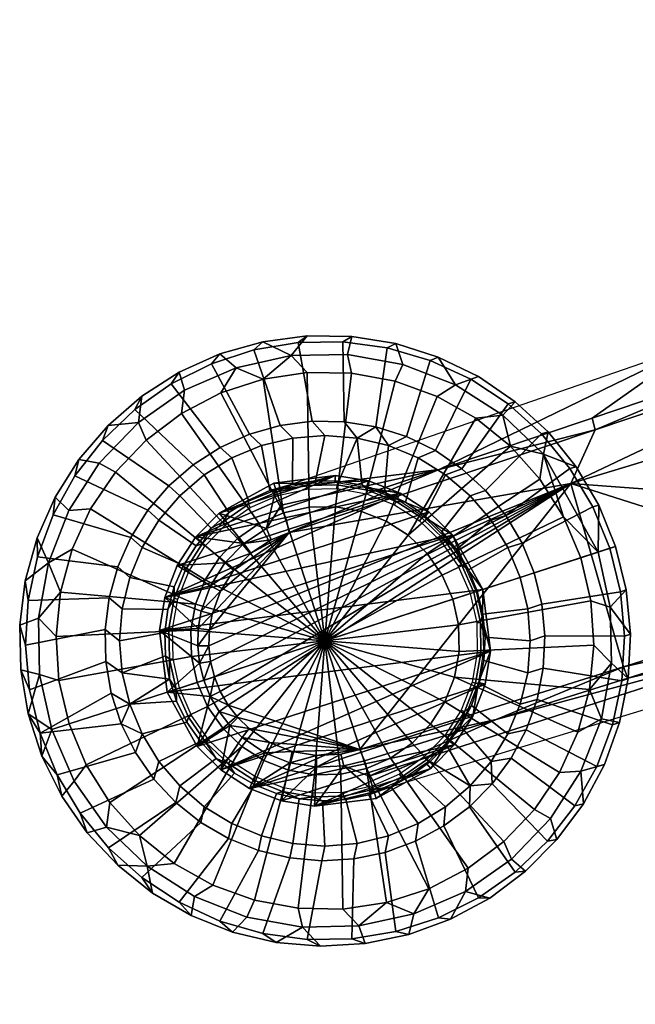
# Model space of a CAD drawing. Header units: millimetres. Extents: x -339 to 339, y -355 to 292.
# Tile 6 of 256: x -339 to -288, y -132 to -51. Entities that reach past the tile are written whole.
import ezdxf

# ---------------------------------------------------------------- set-up
doc = ezdxf.new("R2010")
doc.units = ezdxf.units.MM
doc.header["$MEASUREMENT"] = 0
doc.layers.add('nozky', color=250, linetype='Continuous')
doc.layers.add('podnoz', color=7, linetype='Continuous')

msp = doc.modelspace()

# ---------------------------------------------------------------- meshes
at = {"layer": 'nozky'}
mesh = msp.add_polyface(dxfattribs=at)
corners = [(-162.067, -149.342, 278), (-162.067, -149.342, 280), (-48.375, -30.486, 280), (-48.375, -30.486, 278), (-162.067, -149.342, 276), (-48.375, -30.486, 276), (-162.067, -149.342, 280), (-149.342, -162.067, 280), (-30.486, -48.376, 280), (-43.492, -46.321, 250.351), (-136.472, -139.3, 263.5), (-139.3, -136.472, 263.5), (-46.321, -43.492, 250.351), (-291.5, -94.71, 1), (-292.926, -95.174), (-294.331, -91.823), (-295.98, -86.711, 1), (-296.267, -88.749), (-299.301, -83.518, 1), (-298.684, -86.036), (-301.514, -83.756), (-293.307, -87.725, 2), (-291.451, -90.867, 2), (-298.283, -82.411, 2), (-295.6, -84.885, 2), (-290.073, -94.247, 2), (-291.852, -102.337), (-292.093, -98.711), (-290.512, -99.211, 1), (-290.422, -103.816, 1), (-288.855, -101.425, 2), (-289.042, -105.07, 2), (-289.202, -97.792, 2), (-294.331, -91.823), (-292.926, -95.174), (-303.388, -98.573), (-304.252, -96.599), (-305.485, -94.829), (-296.267, -88.749), (-302.884, -102.836), (-302.926, -100.679), (-292.093, -98.711), (-291.852, -102.337), (-55.343, -4.243, 567.232), (-170, -4.243, 567.232), (-170, -2.209, 565.896), (-55.343, -2.209, 565.896), (-55.343, -6, 571.475), (-170, -6, 571.475), (-170, -5.579, 569.266), (-55.343, -5.579, 569.266), (-55.343, -4.243, 575.717), (-170, -4.243, 575.717), (-170, -5.579, 573.683), (-55.343, -5.579, 573.683), (-55.343, -2.209, 577.053), (-170, -2.209, 577.053), (-170, -4.243, 567.232), (-170, -5.579, 569.266), (-170, -6, 571.475), (-170, 0, 565.475), (-170, -2.209, 577.053), (-170, -5.579, 573.683), (-170, -4.243, 575.717), (-170, 0, 577.475)]
mesh.append_faces([[corners[k] for k in face] for face in [(0, 1, 2, 3), (4, 0, 3, 5), (6, 7, 8, 8), (9, 10, 11, 12), (13, 14, 15, 15), (16, 15, 17, 17), (18, 19, 20, 20), (16, 17, 19, 19), (13, 16, 21, 22), (16, 13, 15, 15), (18, 16, 19, 19), (16, 18, 23, 24), (22, 25, 13, 13), (16, 24, 21, 21), (26, 27, 28, 29), (27, 14, 13, 28), (29, 28, 30, 31), (28, 13, 25, 32), (32, 30, 28, 28), (33, 34, 35, 36), (36, 37, 38, 33), (39, 40, 41, 42), (40, 35, 34, 41), (43, 44, 45, 46), (47, 48, 49, 50), (50, 49, 44, 43), (51, 52, 53, 54), (55, 56, 52, 51), (54, 53, 48, 47), (57, 58, 59, 59), (59, 60, 57, 57), (61, 62, 63, 63), (61, 64, 59, 59), (62, 61, 59, 59)]])
mesh = msp.add_polyface(dxfattribs=at)
corners = [(-304.68, -81.974), (-308.097, -80.738), (-307.471, -79.355, 1), (-303.181, -81.034, 1), (-301.514, -83.756), (-299.301, -83.518, 1), (-312.006, -78.545, 1), (-311.66, -77.069, 2), (-308.058, -77.652, 2), (-311.67, -80.08), (-315.303, -80.021), (-316.612, -78.636, 1), (-304.579, -78.755, 2), (-301.297, -80.353, 2), (-298.283, -82.411, 2), (-318.896, -80.559), (-315.31, -77.015, 2), (-318.928, -77.494, 2), (-304.252, -96.599), (-303.388, -98.573), (-313.849, -101.973), (-305.485, -94.829), (-307.04, -93.335), (-308.855, -92.172), (-310.864, -91.386), (-312.986, -91.007), (-315.143, -91.049), (-317.249, -91.511), (-319.224, -92.375), (-320.994, -93.609), (-322.488, -95.163), (-323.65, -96.979), (-303.263, -104.959), (-304.048, -106.966), (-302.884, -102.836), (-302.926, -100.679), (-304.68, -81.974), (-301.514, -83.756), (-298.684, -86.036), (-296.267, -88.749), (-308.097, -80.738), (-311.67, -80.08), (-315.303, -80.021), (-318.896, -80.559)]
mesh.append_faces([[corners[k] for k in face] for face in [(0, 1, 2, 3), (4, 0, 3, 5), (2, 6, 7, 8), (6, 2, 1, 9), (9, 10, 11, 6), (3, 2, 8, 12), (5, 3, 13, 14), (11, 10, 15, 15), (6, 11, 16, 7), (3, 12, 13, 13), (17, 16, 11, 11), (18, 19, 20, 20), (21, 18, 20, 20), (22, 21, 20, 20), (23, 22, 20, 20), (24, 23, 20, 20), (25, 24, 20, 20), (26, 25, 20, 20), (27, 26, 20, 20), (28, 27, 20, 20), (29, 28, 20, 20), (30, 29, 20, 20), (31, 30, 20, 20), (32, 33, 20, 20), (34, 32, 20, 20), (35, 34, 20, 20), (19, 35, 20, 20), (22, 23, 36, 37), (21, 22, 38, 39), (23, 24, 40, 36), (24, 25, 41, 40), (25, 26, 42, 41), (26, 27, 43, 42), (22, 37, 38, 38)]])
mesh = msp.add_polyface(dxfattribs=at)
corners = [(-321.111, -79.622, 1), (-318.896, -80.559), (-322.352, -81.682), (-325.576, -83.358), (-325.332, -81.469, 1), (-328.48, -85.543), (-330.985, -88.175), (-332.305, -87.424, 1), (-329.111, -84.103, 1), (-316.612, -78.636, 1), (-333.022, -91.183), (-334.788, -91.304, 1), (-334.537, -94.486), (-336.467, -95.594, 1), (-322.438, -78.494, 2), (-318.928, -77.494, 2), (-335.486, -97.993), (-335.846, -101.609), (-335.606, -105.235), (-337.187, -104.734, 1), (-337.277, -100.129, 1), (-325.765, -79.995, 2), (-328.838, -81.965, 2), (-331.591, -84.359, 2), (-333.967, -87.131, 2), (-335.914, -90.218, 2), (-338.817, -100.694, 2), (-338.365, -97.073, 2), (-337.39, -93.555, 2), (-338.737, -104.343, 2), (-324.437, -98.987), (-323.65, -96.979), (-313.849, -101.973), (-324.816, -101.11), (-324.773, -103.266), (-324.311, -105.372), (-319.224, -92.375), (-320.994, -93.609), (-328.48, -85.543), (-325.576, -83.358), (-317.249, -91.511), (-322.352, -81.682), (-322.488, -95.163), (-333.022, -91.183), (-330.985, -88.175), (-335.846, -101.609), (-335.486, -97.993), (-335.606, -105.235), (-334.537, -94.486), (-318.896, -80.559)]
mesh.append_faces([[corners[k] for k in face] for face in [(0, 1, 2, 2), (2, 3, 4, 0), (5, 6, 7, 8), (3, 5, 8, 4), (9, 1, 0, 0), (6, 10, 11, 7), (10, 12, 13, 11), (9, 0, 14, 15), (16, 13, 12, 12), (17, 18, 19, 20), (17, 20, 16, 16), (0, 4, 21, 14), (22, 21, 4, 8), (8, 23, 22, 22), (8, 7, 24, 23), (7, 11, 25, 24), (13, 20, 26, 27), (20, 13, 16, 16), (11, 13, 28, 25), (20, 19, 29, 26), (27, 28, 13, 13), (30, 31, 32, 32), (33, 30, 32, 32), (34, 33, 32, 32), (35, 34, 32, 32), (36, 37, 38, 39), (40, 36, 39, 41), (42, 31, 43, 44), (30, 33, 45, 46), (33, 34, 47, 45), (31, 30, 48, 43), (37, 42, 44, 38), (46, 48, 30, 30), (41, 49, 40, 40)]])
mesh = msp.add_polyface(dxfattribs=at)
corners = [(-336.199, -109.235, 1), (-337.187, -104.734, 1), (-335.606, -105.235), (-334.772, -108.771), (-338.126, -107.942, 2), (-338.737, -104.343, 2), (-333.369, -112.122), (-331.432, -115.196), (-331.719, -117.234, 1), (-334.353, -113.456, 1), (-329.015, -117.911), (-326.185, -120.189), (-323.019, -121.971), (-324.518, -122.911, 1), (-328.398, -120.428, 1), (-319.602, -123.208), (-316.028, -123.865), (-315.693, -125.4, 1), (-320.229, -124.591, 1), (-335.377, -114.683, 2), (-336.999, -111.413, 2), (-333.297, -117.682, 2), (-324.791, -124.452, 2), (-327.947, -122.619, 2), (-317.851, -126.65, 2), (-321.401, -125.805, 2), (-330.803, -120.346, 2), (-314.215, -126.97, 2), (-323.447, -107.348), (-324.311, -105.372), (-313.849, -101.973), (-322.214, -109.117), (-320.66, -110.611), (-318.843, -111.773), (-316.835, -112.56), (-314.712, -112.939), (-324.773, -103.266), (-334.772, -108.771), (-335.606, -105.235), (-331.432, -115.196), (-333.369, -112.122), (-329.015, -117.911), (-319.602, -123.208), (-323.019, -121.971), (-316.028, -123.865), (-326.185, -120.189)]
mesh.append_faces([[corners[k] for k in face] for face in [(0, 1, 2, 3), (1, 4, 5, 5), (0, 4, 1, 1), (6, 7, 8, 9), (8, 7, 10, 10), (11, 12, 13, 14), (15, 16, 17, 18), (12, 15, 18, 13), (14, 10, 11, 11), (0, 9, 19, 20), (9, 0, 3, 6), (9, 8, 21, 19), (14, 13, 22, 23), (18, 17, 24, 25), (13, 18, 25, 22), (14, 8, 10, 10), (8, 14, 26, 21), (26, 14, 23, 23), (27, 24, 17, 17), (4, 0, 20, 20), (28, 29, 30, 30), (31, 28, 30, 30), (32, 31, 30, 30), (33, 32, 30, 30), (34, 33, 30, 30), (35, 34, 30, 30), (36, 29, 37, 38), (39, 40, 28, 31), (31, 32, 41, 39), (40, 37, 29, 28), (33, 34, 42, 43), (34, 35, 44, 42), (32, 33, 43, 45), (45, 41, 32, 32)]])
mesh = msp.add_polyface(dxfattribs=at)
corners = [(-316.028, -123.865), (-312.396, -123.925), (-311.087, -125.31, 1), (-315.693, -125.4, 1), (-308.802, -123.386), (-306.587, -124.323, 1), (-305.346, -122.263), (-298.587, -119.842, 1), (-302.366, -122.476, 1), (-302.123, -120.587), (-299.219, -118.402), (-296.714, -115.77), (-295.395, -116.521, 1), (-294.677, -112.762), (-292.911, -112.641, 1), (-303.57, -124.762, 2), (-306.997, -126.016, 2), (-293.163, -109.459), (-291.232, -108.352, 1), (-310.571, -126.757, 2), (-292.212, -105.952), (-314.215, -126.97, 2), (-297.44, -120.833, 2), (-300.361, -123.022, 2), (-294.869, -118.244, 2), (-292.702, -115.307, 2), (-290.986, -112.085, 2), (-312.557, -112.896), (-314.712, -112.939), (-313.849, -101.973), (-310.45, -112.434), (-308.475, -111.57), (-306.706, -110.337), (-305.211, -108.783), (-304.048, -106.966), (-312.396, -123.925), (-316.028, -123.865), (-308.802, -123.386), (-299.219, -118.402), (-302.123, -120.587), (-305.346, -122.263), (-294.677, -112.762), (-296.714, -115.77), (-303.263, -104.959), (-302.884, -102.836), (-291.852, -102.337), (-292.212, -105.952), (-293.163, -109.459)]
mesh.append_faces([[corners[k] for k in face] for face in [(0, 1, 2, 3), (2, 1, 4, 4), (5, 4, 6, 6), (7, 8, 9, 10), (10, 11, 12, 7), (6, 9, 8, 5), (2, 4, 5, 5), (11, 13, 14, 12), (5, 8, 15, 16), (13, 17, 18, 14), (2, 5, 16, 19), (20, 18, 17, 17), (3, 2, 19, 21), (8, 7, 22, 23), (23, 15, 8, 8), (24, 22, 7, 12), (12, 14, 25, 24), (26, 25, 14, 14), (27, 28, 29, 29), (30, 27, 29, 29), (31, 30, 29, 29), (32, 31, 29, 29), (33, 32, 29, 29), (34, 33, 29, 29), (28, 27, 35, 36), (27, 30, 37, 35), (31, 32, 38, 39), (30, 31, 39, 40), (33, 34, 41, 42), (43, 44, 45, 46), (34, 43, 47, 41), (32, 33, 42, 38), (30, 40, 37, 37), (43, 46, 47, 47)]])
mesh = msp.add_polyface(dxfattribs=at)
corners = [(-161.928, -161.927, 280), (-163.806, -159.178, 280), (-163.806, -159.178, 276), (-162.968, -160.68, 276), (-164.563, -155.663, 280), (-163.884, -152.133, 280), (-164.398, -153.846, 276), (-164.563, -155.663, 276), (-164.357, -157.477, 276), (-162.067, -149.342, 278), (-163.08, -150.613, 276), (-163.884, -152.133, 276), (-161.928, -161.927, 280), (-164.563, -155.663, 280), (-163.806, -159.178, 280), (-161.928, -161.927, 266.9), (-163.23, -160.278, 266.875), (-163.723, -159.362, 266.846), (-158.398, -164.105, 266.804), (-164.105, -158.399, 266.804), (-164.375, -157.398, 266.753), (-159.362, -163.723, 266.846), (-162.631, -161.136, 266.894), (-163.23, -160.278, 266.875), (-164.105, -158.399, 266.804), (-162.631, -161.136, 266.894), (-163.723, -159.362, 266.846), (-164.471, -154.276, 266.539), (-164.258, -153.24, 266.451), (-163.491, -151.303, 266.259), (-164.527, -156.371, 266.691), (-164.375, -157.398, 266.753), (-164.561, -155.327, 266.619), (-163.93, -152.246, 266.357), (-162.949, -150.42, 266.159), (-162.309, -149.606, 266.056), (-291.852, -102.337), (-290.422, -103.816, 1), (-292.212, -105.952), (-292.911, -112.641, 1), (-291.232, -108.352, 1), (-289.757, -108.649, 2), (-290.986, -112.085, 2), (-289.042, -105.07, 2)]
mesh.append_faces([[corners[k] for k in face] for face in [(0, 1, 2, 3), (4, 5, 6, 7), (1, 4, 8, 2), (5, 9, 10, 10), (4, 7, 8, 8), (5, 11, 6, 6), (10, 11, 5, 5), (12, 13, 14, 14), (15, 16, 17, 17), (18, 19, 20, 20), (19, 21, 17, 17), (15, 22, 16, 16), (23, 3, 2, 2), (2, 8, 24, 24), (3, 23, 25, 25), (23, 2, 26, 26), (27, 7, 6, 6), (11, 28, 6, 6), (29, 11, 10, 10), (30, 8, 7, 7), (2, 24, 26, 26), (8, 31, 24, 24), (7, 32, 30, 30), (6, 28, 27, 27), (27, 32, 7, 7), (30, 31, 8, 8), (11, 29, 33, 33), (10, 34, 29, 29), (35, 34, 10, 10), (33, 28, 11, 11), (36, 37, 38, 38), (39, 40, 41, 42), (38, 37, 40, 40), (40, 37, 43, 41)]])
at = {"layer": 'podnoz'}
mesh = msp.add_polyface(dxfattribs=at)
corners = [(-235.156, -88.167, 58.46), (-240.743, -91.239, 47.016), (-224.361, -84.808, 59.024), (-307.689, -89.888, 25.046), (-310.297, -88.883, 25.046), (-310.445, -89.429, 30), (-307.947, -90.393, 30), (-241.967, -66.858, 58.465), (-229.458, -62.619, 59.117), (-249.029, -65.853, 30), (-254.475, -71.089, 57.76), (-279.488, -79.531, 56.179), (-266.982, -75.314, 56.999), (-283.447, -77.733, 30), (-304.495, -87.941, 54.349), (-291.992, -83.74, 55.297), (-214.61, -53.974, 30), (-317.865, -89.612, 30), (-226.488, -68.704, 60.058), (-241.692, -67.811, 59.351), (-266.716, -76.27, 57.884), (-316.766, -93.1, 54.217), (-293.732, -89.103, 55.96), (-291.734, -84.699, 56.181), (-256.732, -91.86, 58.163), (-224.696, -83.875, 59.912), (-222.844, -79.735, 60.058), (-246.288, -90.599, 58.744), (-316.766, -93.1, 54.217), (-291.734, -84.699, 56.181), (-304.495, -87.941, 54.349), (-246.288, -90.599, 58.744), (-235.156, -88.167, 58.46), (-224.696, -83.875, 59.912), (-224.361, -84.808, 59.024), (-241.967, -66.858, 58.465), (-254.475, -71.089, 57.76), (-241.692, -67.811, 59.351), (-229.458, -62.619, 59.117), (-291.992, -83.74, 55.297), (-279.488, -79.531, 56.179), (-266.716, -76.27, 57.884), (-266.982, -75.314, 56.999), (-225.669, -41.759, 289.5), (-225.013, -41.638, 292.997), (-227.875, -20.906, 292.997), (-228.54, -20.967, 289.5), (-303.978, -88.386, 6.979), (-306.225, -87.009, 6.979), (-307.271, -90.641, 24.511), (-305.691, -91.72, 24.511), (-308.66, -86.001, 6.979), (-308.991, -89.804, 24.511), (-300.71, -89.67, 6), (-302.642, -87.888, 6), (-303.978, -88.386, 6.979), (-301.975, -90.098, 6.979), (-304.812, -86.406, 6), (-307.174, -85.256, 6), (-308.66, -86.001, 6.979), (-306.225, -87.009, 6.979), (-309.679, -84.462, 6), (-293.815, -87.871, 6), (-296.141, -85.042, 6), (-300.71, -89.67, 6), (-299.059, -91.714, 6), (-298.862, -82.592, 6), (-302.642, -87.888, 6), (-301.918, -80.574, 6), (-305.241, -79.035, 6), (-307.174, -85.256, 6), (-304.812, -86.406, 6), (-308.755, -78.008, 6), (-309.679, -84.462, 6), (-293.307, -87.725, 5.5), (-295.6, -84.885, 5.5), (-296.141, -85.042, 6), (-293.815, -87.871, 6), (-298.283, -82.411, 5.5), (-298.862, -82.592, 6), (-291.451, -90.867, 5.5), (-291.937, -91.013, 6), (-301.297, -80.353, 5.5), (-304.579, -78.755, 5.5), (-305.241, -79.035, 6), (-301.918, -80.574, 6), (-308.058, -77.652, 5.5), (-308.755, -78.008, 6), (-293.307, -87.725, 2), (-295.6, -84.885, 2), (-295.6, -84.885, 5.5), (-293.307, -87.725, 5.5), (-298.283, -82.411, 2), (-298.283, -82.411, 5.5), (-291.451, -90.867, 2), (-291.451, -90.867, 5.5), (-301.297, -80.353, 2), (-304.579, -78.755, 2), (-304.579, -78.755, 5.5), (-301.297, -80.353, 5.5), (-308.058, -77.652, 2), (-308.058, -77.652, 5.5), (-311.66, -77.069, 2), (-311.66, -77.069, 5.5), (-308.037, -90.566, 24.755), (-307.271, -90.641, 24.511), (-308.991, -89.804, 24.511), (-310.375, -89.651, 24.755)]
mesh.append_faces([[corners[k] for k in face] for face in [(0, 1, 2, 2), (3, 4, 5, 5), (5, 6, 3, 3), (7, 8, 9, 9), (7, 9, 10, 10), (11, 12, 13, 13), (10, 9, 12, 12), (14, 15, 13, 13), (11, 13, 15, 15), (8, 16, 9, 9), (12, 9, 13, 13), (13, 17, 14, 14), (18, 19, 20, 20), (21, 22, 23, 23), (23, 22, 20, 20), (22, 24, 18, 18), (25, 26, 27, 27), (24, 26, 18, 18), (22, 18, 20, 20), (24, 27, 26, 26), (28, 29, 30, 30), (31, 32, 33, 33), (34, 33, 32, 32), (35, 36, 37, 37), (37, 38, 35, 35), (39, 29, 40, 40), (41, 36, 42, 42), (40, 41, 42, 42), (30, 29, 39, 39), (29, 41, 40, 40), (36, 41, 37, 37), (43, 44, 45, 46), (47, 48, 49, 50), (48, 51, 52, 49), (53, 54, 55, 56), (57, 58, 59, 60), (59, 58, 61, 61), (54, 57, 60, 55), (62, 63, 64, 65), (63, 66, 67, 64), (68, 69, 70, 71), (69, 72, 73, 70), (66, 68, 71, 67), (74, 75, 76, 77), (75, 78, 79, 76), (80, 74, 77, 81), (82, 83, 84, 85), (83, 86, 87, 84), (78, 82, 85, 79), (88, 89, 90, 91), (89, 92, 93, 90), (94, 88, 91, 95), (96, 97, 98, 99), (97, 100, 101, 98), (100, 102, 103, 101), (92, 96, 99, 93), (104, 105, 106, 106), (107, 104, 106, 106)]])
mesh = msp.add_polyface(dxfattribs=at)
corners = [(-313.033, -89.001, 30), (-310.297, -88.883, 25.046), (-312.997, -88.436, 25.046), (-318.041, -89.074, 25.046), (-315.549, -89.087, 30), (-310.445, -89.429, 30), (-317.865, -89.612, 30), (-304.495, -87.941, 54.349), (-317.431, -90.872, 41.667), (-318.041, -89.074, 25.046), (-312.997, -88.436, 25.046), (-322.496, -91.523, 25.046), (-308.66, -86.001, 6.979), (-311.222, -85.386, 6.979), (-310.814, -89.226, 24.511), (-308.991, -89.804, 24.511), (-313.85, -85.179, 6.979), (-314.615, -88.892, 24.511), (-312.702, -88.92, 24.511), (-316.477, -85.385, 6.979), (-316.511, -89.143, 24.511), (-319.039, -86.001, 6.979), (-321.474, -87.009, 6.979), (-320.095, -90.454, 24.511), (-318.351, -89.667, 24.511), (-323.721, -88.386, 6.979), (-321.705, -91.486, 24.511), (-311.222, -85.386, 6.979), (-309.679, -84.462, 6), (-312.273, -84.042, 6), (-314.901, -84.004, 6), (-313.85, -85.179, 6.979), (-317.506, -84.349, 6), (-320.033, -85.068, 6), (-319.039, -86.001, 6.979), (-316.477, -85.385, 6.979), (-322.429, -86.149, 6), (-324.641, -87.566, 6), (-323.721, -88.386, 6.979), (-321.474, -87.009, 6.979), (-326.624, -89.291, 6), (-325.725, -90.097, 6.979), (-308.66, -86.001, 6.979), (-308.755, -78.008, 6), (-312.384, -77.516, 6), (-312.273, -84.042, 6), (-309.679, -84.462, 6), (-316.046, -77.572, 6), (-314.901, -84.004, 6), (-319.658, -78.171, 6), (-323.141, -79.303, 6), (-320.033, -85.068, 6), (-317.506, -84.349, 6), (-326.416, -80.941, 6), (-329.41, -83.049, 6), (-324.641, -87.566, 6), (-322.429, -86.149, 6), (-332.057, -85.579, 6), (-326.624, -89.291, 6), (-334.296, -88.475, 6), (-328.334, -91.287, 6), (-308.058, -77.652, 5.5), (-311.66, -77.069, 5.5), (-312.384, -77.516, 6), (-308.755, -78.008, 6), (-315.31, -77.015, 5.5), (-316.046, -77.572, 6), (-318.928, -77.494, 5.5), (-322.438, -78.494, 5.5), (-323.141, -79.303, 6), (-319.658, -78.171, 6), (-325.765, -79.995, 5.5), (-328.838, -81.965, 5.5), (-329.41, -83.049, 6), (-326.416, -80.941, 6), (-331.591, -84.359, 5.5), (-332.057, -85.579, 6), (-333.967, -87.131, 5.5), (-335.914, -90.218, 5.5), (-336.08, -91.674, 6), (-334.296, -88.475, 6), (-311.66, -77.069, 2), (-315.31, -77.015, 2), (-315.31, -77.015, 5.5), (-311.66, -77.069, 5.5), (-318.928, -77.494, 2), (-318.928, -77.494, 5.5), (-322.438, -78.494, 2), (-325.765, -79.995, 2), (-325.765, -79.995, 5.5), (-322.438, -78.494, 5.5), (-331.591, -84.359, 2), (-331.591, -84.359, 5.5), (-328.838, -81.965, 5.5), (-328.838, -81.965, 2), (-333.967, -87.131, 2), (-333.967, -87.131, 5.5), (-335.914, -90.218, 2), (-335.914, -90.218, 5.5), (-312.869, -89.512, 25), (-310.457, -89.942, 25), (-310.375, -89.651, 24.755), (-312.845, -89.211, 24.755), (-315.318, -89.559, 25), (-315.354, -89.26, 24.755), (-317.712, -90.084, 25), (-317.805, -89.798, 24.755), (-308.991, -89.804, 24.511), (-310.814, -89.226, 24.511), (-312.702, -88.92, 24.511), (-314.615, -88.892, 24.511), (-316.511, -89.143, 24.511), (-318.351, -89.667, 24.511), (-320.095, -90.454, 24.511), (-320.104, -90.803, 24.755)]
mesh.append_faces([[corners[k] for k in face] for face in [(0, 1, 2, 2), (2, 3, 4, 4), (4, 0, 2, 2), (0, 5, 1, 1), (6, 4, 3, 3), (7, 6, 8, 8), (9, 10, 11, 11), (12, 13, 14, 15), (13, 16, 17, 18), (16, 19, 20, 17), (21, 22, 23, 24), (22, 25, 26, 23), (19, 21, 24, 20), (18, 14, 13, 13), (27, 28, 29, 29), (29, 30, 31, 27), (32, 33, 34, 35), (36, 37, 38, 39), (37, 40, 41, 38), (33, 36, 39, 34), (30, 32, 35, 31), (42, 28, 27, 27), (43, 44, 45, 46), (44, 47, 48, 45), (49, 50, 51, 52), (53, 54, 55, 56), (54, 57, 58, 55), (50, 53, 56, 51), (57, 59, 60, 58), (47, 49, 52, 48), (61, 62, 63, 64), (62, 65, 66, 63), (67, 68, 69, 70), (71, 72, 73, 74), (72, 75, 76, 73), (68, 71, 74, 69), (77, 78, 79, 80), (75, 77, 80, 76), (65, 67, 70, 66), (81, 82, 83, 84), (82, 85, 86, 83), (87, 88, 89, 90), (91, 92, 93, 94), (91, 95, 96, 92), (88, 94, 93, 89), (95, 97, 98, 96), (87, 90, 86, 85), (99, 100, 101, 102), (103, 99, 102, 104), (105, 103, 104, 106), (101, 107, 108, 108), (108, 109, 102, 101), (104, 110, 111, 111), (112, 113, 114, 106), (106, 111, 112, 112), (109, 110, 104, 102), (106, 104, 111, 111)]])
mesh = msp.add_polyface(dxfattribs=at)
corners = [(-240.176, -93.099, 30), (-240.743, -91.239, 47.016), (-275.57, -101.859, 47.016), (-275.004, -103.719, 30), (-278.297, -101.641, 55.797), (-267.518, -98.267, 56.527), (-289.072, -105.019, 55.023), (-299.843, -108.402, 54.202), (-256.734, -94.896, 57.213), (-245.947, -91.53, 57.857), (-235.156, -88.167, 58.46), (-310.221, -113.064, 41.666), (-309.832, -114.339, 30), (-267.866, -97.338, 57.413), (-246.288, -90.599, 58.744), (-256.732, -91.86, 58.163), (-293.732, -89.103, 55.96), (-289.429, -104.093, 55.909), (-278.297, -101.641, 55.797), (-289.429, -104.093, 55.909), (-289.072, -105.019, 55.023), (-299.843, -108.402, 54.202), (-267.518, -98.267, 56.527), (-267.866, -97.338, 57.413), (-235.156, -88.167, 58.46), (-246.288, -90.599, 58.744), (-245.947, -91.53, 57.857), (-256.734, -94.896, 57.213), (-192.236, -99.59, 280.667), (-195.342, -101.199, 280), (-204.554, -80.98, 280), (-201.302, -79.693, 280.667), (-195.342, -101.199, 299), (-192.236, -99.59, 298.333), (-201.302, -79.693, 298.333), (-204.554, -80.98, 299), (-198.446, -102.807, 298.333), (-207.805, -82.267, 298.333), (-201.306, -104.289, 296.218), (-210.8, -83.453, 296.218), (-203.185, -105.262, 292.997), (-212.767, -84.232, 292.997), (-203.777, -105.569, 289.5), (-213.387, -84.477, 289.5), (-203.185, -105.262, 286.003), (-212.767, -84.232, 286.003), (-201.306, -104.289, 282.782), (-210.8, -83.453, 282.782), (-198.446, -102.807, 280.667), (-207.805, -82.267, 280.667), (-181.212, -118.473, 280.667), (-184.139, -120.386, 280), (-184.139, -120.386, 299), (-181.212, -118.473, 298.333), (-187.066, -122.3, 298.333), (-189.762, -124.062, 296.218), (-191.532, -125.22, 292.997), (-192.09, -125.585, 289.5), (-191.532, -125.22, 286.003), (-189.762, -124.062, 282.782), (-187.066, -122.3, 280.667), (-290.333, -108.843, 6), (-289.571, -105.261, 6), (-295.988, -104.202, 6), (-296.503, -106.78, 6), (-289.352, -101.606, 6), (-289.68, -97.959, 6), (-296.103, -98.962, 6), (-295.854, -101.578, 6), (-290.548, -94.401, 6), (-296.73, -96.411, 6), (-290.073, -94.247, 5.5), (-291.451, -90.867, 5.5), (-291.937, -91.013, 6), (-290.548, -94.401, 6), (-290.986, -112.085, 5.5), (-289.757, -108.649, 5.5), (-290.333, -108.843, 6), (-291.619, -112.271, 6), (-289.042, -105.07, 5.5), (-289.571, -105.261, 6), (-288.855, -101.425, 5.5), (-289.202, -97.792, 5.5), (-289.68, -97.959, 6), (-289.352, -101.606, 6), (-292.702, -115.307, 5.5), (-293.402, -115.47, 6), (-290.073, -94.247, 2), (-291.451, -90.867, 2), (-291.451, -90.867, 5.5), (-290.073, -94.247, 5.5), (-289.757, -108.649, 2), (-289.757, -108.649, 5.5), (-290.986, -112.085, 5.5), (-290.986, -112.085, 2), (-289.042, -105.07, 2), (-289.042, -105.07, 5.5), (-289.202, -97.792, 2), (-289.202, -97.792, 5.5), (-288.855, -101.425, 5.5), (-288.855, -101.425, 2), (-292.702, -115.307, 5.5), (-292.702, -115.307, 2)]
mesh.append_faces([[corners[k] for k in face] for face in [(0, 1, 2, 3), (4, 2, 5, 5), (6, 2, 4, 4), (6, 7, 2, 2), (8, 5, 2, 2), (8, 1, 9, 9), (10, 9, 1, 1), (2, 1, 8, 8), (11, 12, 3, 2), (13, 14, 15, 15), (13, 16, 17, 17), (15, 16, 13, 13), (18, 19, 20, 20), (21, 20, 19, 19), (22, 23, 18, 18), (24, 25, 26, 26), (25, 23, 27, 27), (27, 26, 25, 25), (22, 27, 23, 23), (18, 23, 19, 19), (28, 29, 30, 31), (32, 33, 34, 35), (36, 32, 35, 37), (38, 36, 37, 39), (40, 38, 39, 41), (42, 40, 41, 43), (44, 42, 43, 45), (46, 44, 45, 47), (48, 46, 47, 49), (29, 48, 49, 30), (50, 51, 29, 28), (52, 53, 33, 32), (54, 52, 32, 36), (55, 54, 36, 38), (56, 55, 38, 40), (57, 56, 40, 42), (58, 57, 42, 44), (59, 58, 44, 46), (60, 59, 46, 48), (51, 60, 48, 29), (61, 62, 63, 64), (65, 66, 67, 68), (66, 69, 70, 67), (62, 65, 68, 63), (71, 72, 73, 74), (75, 76, 77, 78), (76, 79, 80, 77), (81, 82, 83, 84), (82, 71, 74, 83), (79, 81, 84, 80), (85, 75, 78, 86), (87, 88, 89, 90), (91, 92, 93, 94), (95, 96, 92, 91), (97, 98, 99, 100), (87, 90, 98, 97), (100, 99, 96, 95), (94, 93, 101, 102)]])
mesh = msp.add_polyface(dxfattribs=at)
corners = [(-327.388, -101.124, 25.046), (-326.75, -106.168, 25.046), (-324.107, -103.808, 52.576), (-325.936, -95.817, 25.046), (-326.941, -98.424, 25.046), (-323.213, -97.461, 52.783), (-324.211, -100.954, 52.634), (-322.033, -95.587, 52.908), (-324.418, -93.471, 25.046), (-324.256, -102.385, 52.598), (-323.762, -105.197, 52.568), (-323.226, -106.523, 52.575), (-323.969, -99.545, 52.683), (-325.725, -90.097, 6.979), (-327.436, -92.101, 6.979), (-324.394, -94.193, 24.511), (-323.149, -92.742, 24.511), (-328.813, -94.348, 6.979), (-325.414, -95.812, 24.511), (-329.821, -96.783, 6.979), (-330.437, -99.345, 6.979), (-326.698, -99.404, 24.511), (-326.188, -97.561, 24.511), (-330.643, -101.972, 6.979), (-326.935, -101.302, 24.511), (-330.437, -104.6, 6.979), (-326.894, -103.215, 24.511), (-326.574, -105.101, 24.511), (-329.821, -107.162, 6.979), (-325.982, -106.921, 24.511), (-328.334, -91.287, 6), (-329.736, -93.51, 6), (-328.813, -94.348, 6.979), (-327.436, -92.101, 6.979), (-330.798, -95.912, 6), (-329.821, -96.783, 6.979), (-331.5, -98.445, 6), (-331.826, -101.053, 6), (-330.643, -101.972, 6.979), (-330.437, -99.345, 6.979), (-331.768, -103.68, 6), (-330.437, -104.6, 6.979), (-326.624, -89.291, 6), (-325.725, -90.097, 6.979), (-329.821, -107.162, 6.979), (-331.329, -106.27, 6), (-334.296, -88.475, 6), (-336.08, -91.674, 6), (-329.736, -93.51, 6), (-328.334, -91.287, 6), (-337.366, -95.102, 6), (-330.798, -95.912, 6), (-338.127, -98.684, 6), (-338.347, -102.339, 6), (-331.826, -101.053, 6), (-331.5, -98.445, 6), (-338.019, -105.986, 6), (-331.768, -103.68, 6), (-331.329, -106.27, 6), (-337.15, -109.544, 6), (-335.914, -90.218, 5.5), (-337.39, -93.555, 5.5), (-337.366, -95.102, 6), (-336.08, -91.674, 6), (-338.365, -97.073, 5.5), (-338.817, -100.694, 5.5), (-338.347, -102.339, 6), (-338.127, -98.684, 6), (-338.737, -104.343, 5.5), (-338.019, -105.986, 6), (-337.15, -109.544, 6), (-338.126, -107.942, 5.5), (-335.914, -90.218, 2), (-337.39, -93.555, 2), (-337.39, -93.555, 5.5), (-335.914, -90.218, 5.5), (-338.365, -97.073, 2), (-338.365, -97.073, 5.5), (-338.817, -100.694, 2), (-338.737, -104.343, 2), (-338.737, -104.343, 5.5), (-338.817, -100.694, 5.5), (-338.126, -107.942, 2), (-338.126, -107.942, 5.5), (-324.987, -96.298, 25), (-323.666, -94.234, 25), (-323.903, -94.047, 24.755), (-325.255, -96.161, 24.755), (-325.88, -98.579, 25), (-326.17, -98.498, 24.755), (-326.311, -100.992, 25), (-326.612, -100.969, 24.755), (-326.263, -103.442, 25), (-326.562, -103.477, 24.755), (-325.737, -105.835, 25), (-326.024, -105.928, 24.755), (-324.755, -108.08, 25), (-325.019, -108.228, 24.755), (-325.414, -95.812, 24.511), (-326.188, -97.561, 24.511), (-326.698, -99.404, 24.511), (-324.394, -94.193, 24.511), (-326.935, -101.302, 24.511), (-326.894, -103.215, 24.511), (-326.574, -105.101, 24.511), (-325.982, -106.921, 24.511)]
mesh.append_faces([[corners[k] for k in face] for face in [(0, 1, 2, 2), (3, 4, 5, 5), (0, 6, 4, 4), (3, 7, 8, 8), (9, 0, 2, 2), (1, 10, 2, 2), (6, 0, 9, 9), (11, 10, 1, 1), (4, 6, 12, 12), (5, 7, 3, 3), (12, 5, 4, 4), (13, 14, 15, 16), (14, 17, 18, 15), (19, 20, 21, 22), (20, 23, 24, 21), (17, 19, 22, 18), (23, 25, 26, 24), (25, 27, 26, 26), (27, 25, 28, 28), (27, 28, 29, 29), (30, 31, 32, 33), (31, 34, 35, 32), (36, 37, 38, 39), (37, 40, 41, 38), (34, 36, 39, 35), (42, 30, 33, 43), (44, 41, 40, 45), (46, 47, 48, 49), (47, 50, 51, 48), (52, 53, 54, 55), (53, 56, 57, 54), (50, 52, 55, 51), (58, 57, 56, 59), (60, 61, 62, 63), (64, 65, 66, 67), (65, 68, 69, 66), (61, 64, 67, 62), (70, 69, 68, 71), (72, 73, 74, 75), (73, 76, 77, 74), (78, 79, 80, 81), (82, 83, 80, 79), (76, 78, 81, 77), (84, 85, 86, 87), (88, 84, 87, 89), (90, 88, 89, 91), (92, 90, 91, 93), (94, 92, 93, 95), (96, 94, 95, 97), (98, 99, 89, 87), (89, 99, 100, 100), (101, 98, 87, 86), (102, 103, 93, 91), (104, 93, 103, 103), (91, 89, 100, 102), (93, 104, 95, 95), (104, 105, 95, 95)]])
mesh = msp.add_polyface(dxfattribs=at)
corners = [(-300.947, -97.784, 25.046), (-300.961, -100.275, 30), (-300.31, -102.827, 25.046), (-300.756, -105.527, 25.046), (-301.302, -105.379, 30), (-301.762, -108.134, 25.046), (-307.947, -90.393, 30), (-305.344, -91.407, 25.046), (-307.689, -89.888, 25.046), (-303.396, -93.329, 25.046), (-302.422, -95.776, 30), (-305.699, -91.848, 30), (-303.832, -93.689, 30), (-301.484, -97.958, 30), (-300.875, -102.792, 30), (-302.266, -107.878, 30), (-327.388, -101.124, 25.046), (-303.396, -93.329, 25.046), (-300.947, -97.784, 25.046), (-300.31, -102.827, 25.046), (-326.75, -106.168, 25.046), (-289.429, -104.093, 55.909), (-293.732, -89.103, 55.96), (-310.99, -110.87, 54.217), (-323.209, -103.659, 53.458), (-322.896, -104.915, 53.45), (-323.344, -102.371, 53.48), (-302.11, -96.152, 24.511), (-301.388, -97.924, 24.511), (-297.877, -96.783, 6.979), (-298.886, -94.348, 6.979), (-300.263, -92.102, 6.979), (-303.083, -94.506, 24.511), (-301.975, -90.098, 6.979), (-304.285, -93.017, 24.511), (-303.978, -88.386, 6.979), (-305.691, -91.72, 24.511), (-298.886, -109.597, 6.979), (-297.877, -107.162, 6.979), (-301.223, -105.472, 24.511), (-301.866, -107.273, 24.511), (-297.262, -104.6, 6.979), (-300.848, -103.596, 24.511), (-297.056, -101.973, 6.979), (-297.262, -99.345, 6.979), (-300.931, -99.781, 24.511), (-300.75, -101.685, 24.511), (-296.73, -96.411, 6), (-297.723, -93.977, 6), (-298.886, -94.348, 6.979), (-297.877, -96.783, 6.979), (-299.059, -91.714, 6), (-300.71, -89.67, 6), (-301.975, -90.098, 6.979), (-300.263, -92.102, 6.979), (-295.988, -104.202, 6), (-295.854, -101.578, 6), (-297.056, -101.973, 6.979), (-297.262, -104.6, 6.979), (-296.103, -98.962, 6), (-297.262, -99.345, 6.979), (-296.503, -106.78, 6), (-297.877, -107.162, 6.979), (-290.548, -94.401, 6), (-291.937, -91.013, 6), (-297.723, -93.977, 6), (-296.73, -96.411, 6), (-293.815, -87.871, 6), (-299.059, -91.714, 6), (-302.943, -95.865, 25), (-301.961, -98.11, 25), (-301.674, -98.017, 24.755), (-302.681, -95.718, 24.755), (-304.345, -93.855, 25), (-304.115, -93.658, 24.755), (-306.111, -92.156, 25), (-305.924, -91.919, 24.755), (-308.174, -90.835, 25), (-308.037, -90.566, 24.755), (-310.457, -89.942, 25), (-310.375, -89.651, 24.755), (-301.819, -105.365, 25), (-302.711, -107.648, 25), (-302.443, -107.784, 24.755), (-301.529, -105.448, 24.755), (-301.388, -102.954, 25), (-301.088, -102.977, 24.755), (-301.436, -100.503, 25), (-301.136, -100.468, 24.755), (-301.388, -97.924, 24.511), (-302.11, -96.152, 24.511), (-303.083, -94.506, 24.511), (-304.285, -93.017, 24.511), (-305.691, -91.72, 24.511), (-307.271, -90.641, 24.511), (-301.866, -107.273, 24.511), (-301.223, -105.472, 24.511), (-300.848, -103.596, 24.511), (-302.766, -108.962, 24.511), (-300.931, -99.781, 24.511), (-300.75, -101.685, 24.511)]
mesh.append_faces([[corners[k] for k in face] for face in [(0, 1, 2, 2), (3, 4, 5, 5), (4, 3, 2, 2), (6, 7, 8, 8), (9, 10, 0, 0), (7, 11, 9, 9), (7, 6, 11, 11), (11, 12, 9, 9), (0, 13, 1, 1), (14, 4, 2, 2), (4, 15, 5, 5), (9, 12, 10, 10), (0, 10, 13, 13), (1, 14, 2, 2), (16, 17, 18, 18), (19, 20, 18, 18), (21, 22, 23, 23), (24, 25, 22, 22), (26, 24, 22, 22), (27, 28, 29, 30), (30, 31, 32, 27), (31, 33, 34, 32), (33, 35, 36, 34), (37, 38, 39, 40), (38, 41, 42, 39), (43, 44, 45, 46), (44, 29, 28, 45), (41, 43, 46, 42), (47, 48, 49, 50), (51, 52, 53, 54), (48, 51, 54, 49), (55, 56, 57, 58), (56, 59, 60, 57), (61, 55, 58, 62), (50, 60, 59, 47), (63, 64, 65, 66), (64, 67, 68, 65), (69, 70, 71, 72), (73, 69, 72, 74), (75, 73, 74, 76), (77, 75, 76, 78), (79, 77, 78, 80), (81, 82, 83, 84), (85, 81, 84, 86), (87, 85, 86, 88), (70, 87, 88, 71), (89, 90, 72, 71), (74, 91, 92, 92), (72, 90, 91, 91), (93, 94, 78, 76), (92, 93, 76, 74), (72, 91, 74, 74), (95, 96, 84, 83), (96, 97, 86, 84), (83, 98, 95, 95), (99, 88, 100, 100), (99, 89, 71, 88), (88, 86, 97, 100)]])
mesh = msp.add_polyface(dxfattribs=at)
corners = [(-316.766, -93.1, 54.217), (-316.996, -92.133, 53.334), (-318.626, -92.794, 53.207), (-318.244, -93.698, 54.089), (-316.766, -93.1, 54.217), (-318.244, -93.698, 54.089), (-319.922, -94.793, 53.934), (-324.418, -93.471, 25.046), (-320.479, -94.007, 53.052), (-322.496, -91.523, 25.046), (-317.865, -89.612, 30), (-318.041, -89.074, 25.046), (-318.626, -92.794, 53.207), (-317.431, -90.872, 41.667), (-316.996, -92.133, 53.334), (-322.033, -95.587, 52.908), (-304.495, -87.941, 54.349), (-324.418, -93.471, 25.046), (-322.496, -91.523, 25.046), (-312.997, -88.436, 25.046), (-307.689, -89.888, 25.046), (-325.936, -95.817, 25.046), (-327.388, -101.124, 25.046), (-326.941, -98.424, 25.046), (-303.396, -93.329, 25.046), (-310.297, -88.883, 25.046), (-305.344, -91.407, 25.046), (-300.947, -97.784, 25.046), (-326.75, -106.168, 25.046), (-324.302, -110.623, 25.046), (-300.31, -102.827, 25.046), (-310.99, -110.87, 54.217), (-293.732, -89.103, 55.96), (-321.764, -107.237, 53.48), (-323.302, -101.076, 53.516), (-321.328, -96.221, 53.79), (-322.397, -97.917, 53.665), (-323.082, -99.801, 53.565), (-323.344, -102.371, 53.48), (-322.411, -106.115, 53.458), (-322.896, -104.915, 53.45), (-321.764, -107.237, 53.48), (-322.411, -106.115, 53.458), (-323.226, -106.523, 52.575), (-322.896, -104.915, 53.45), (-323.762, -105.197, 52.568), (-323.209, -103.659, 53.458), (-322.51, -107.763, 52.597), (-323.969, -99.545, 52.683), (-323.082, -99.801, 53.565), (-322.397, -97.917, 53.665), (-324.211, -100.954, 52.634), (-323.302, -101.076, 53.516), (-323.344, -102.371, 53.48), (-324.256, -102.385, 52.598), (-324.107, -103.808, 52.576), (-323.213, -97.461, 52.783), (-322.033, -95.587, 52.908), (-321.328, -96.221, 53.79), (-320.479, -94.007, 53.052), (-319.922, -94.793, 53.934), (-304.495, -87.941, 54.349), (-323.721, -88.386, 6.979), (-325.725, -90.097, 6.979), (-323.149, -92.742, 24.511), (-321.705, -91.486, 24.511), (-319.957, -91.067, 25), (-317.712, -90.084, 25), (-317.805, -89.798, 24.755), (-320.104, -90.803, 24.755), (-321.967, -92.468, 25), (-322.164, -92.238, 24.755), (-323.666, -94.234, 25), (-323.903, -94.047, 24.755), (-320.095, -90.454, 24.511), (-321.705, -91.486, 24.511), (-323.149, -92.742, 24.511), (-324.394, -94.193, 24.511)]
mesh.append_faces([[corners[k] for k in face] for face in [(0, 1, 2, 3), (4, 5, 6, 6), (7, 8, 9, 9), (10, 11, 9, 9), (10, 9, 12, 12), (8, 12, 9, 9), (13, 12, 14, 14), (10, 12, 13, 13), (15, 8, 7, 7), (14, 16, 13, 13), (17, 18, 19, 19), (17, 20, 21, 21), (22, 23, 24, 24), (20, 23, 21, 21), (19, 25, 17, 17), (17, 25, 20, 20), (20, 26, 23, 23), (26, 24, 23, 23), (27, 28, 22, 22), (29, 28, 30, 30), (31, 32, 33, 33), (34, 32, 4, 4), (6, 35, 4, 4), (4, 35, 36, 36), (36, 37, 4, 4), (34, 4, 37, 37), (32, 34, 38, 38), (32, 39, 33, 33), (39, 32, 40, 40), (41, 42, 43, 43), (42, 44, 43, 43), (45, 43, 44, 44), (46, 45, 44, 44), (47, 41, 43, 43), (48, 49, 50, 50), (49, 51, 52, 52), (53, 54, 55, 55), (49, 48, 51, 51), (51, 54, 52, 52), (54, 53, 52, 52), (46, 53, 55, 55), (55, 45, 46, 46), (56, 48, 50, 50), (57, 56, 58, 58), (59, 57, 60, 60), (58, 60, 57, 57), (3, 59, 60, 60), (58, 56, 50, 50), (59, 3, 2, 2), (0, 61, 1, 1), (62, 63, 64, 65), (66, 67, 68, 69), (70, 66, 69, 71), (72, 70, 71, 73), (74, 75, 71, 69), (73, 76, 77, 77), (71, 75, 76, 76), (71, 76, 73, 73)]])
mesh = msp.add_polyface(dxfattribs=at)
corners = [(-310.221, -113.064, 41.666), (-275.57, -101.859, 47.016), (-299.843, -108.402, 54.202), (-310.609, -111.789, 53.333), (-303.279, -110.481, 25.046), (-303.721, -110.126, 30), (-305.201, -112.429, 25.046), (-307.648, -113.402, 30), (-309.656, -114.878, 25.046), (-301.762, -108.134, 25.046), (-302.266, -107.878, 30), (-305.562, -111.993, 30), (-309.832, -114.339, 30), (-309.656, -114.878, 25.046), (-314.7, -115.515, 25.046), (-305.201, -112.429, 25.046), (-320.008, -114.063, 25.046), (-300.756, -105.527, 25.046), (-301.762, -108.134, 25.046), (-310.609, -111.789, 53.333), (-299.843, -108.402, 54.202), (-310.99, -110.87, 54.217), (-289.429, -104.093, 55.909), (-308.66, -117.944, 6.979), (-306.225, -116.936, 6.979), (-308.462, -113.916, 24.511), (-310.258, -114.574, 24.511), (-303.978, -115.559, 6.979), (-301.974, -113.848, 6.979), (-305.249, -111.858, 24.511), (-306.78, -113.005, 24.511), (-300.263, -111.844, 6.979), (-302.766, -108.962, 24.511), (-303.901, -110.5, 24.511), (-298.886, -109.597, 6.979), (-301.866, -107.273, 24.511), (-308.916, -119.284, 6), (-306.448, -118.381, 6), (-306.225, -116.936, 6.979), (-308.66, -117.944, 6.979), (-304.138, -117.128, 6), (-302.035, -115.552, 6), (-301.974, -113.848, 6.979), (-303.978, -115.559, 6.979), (-300.184, -113.688, 6), (-298.623, -111.573, 6), (-297.388, -109.254, 6), (-298.886, -109.597, 6.979), (-300.263, -111.844, 6.979), (-296.503, -106.78, 6), (-297.877, -107.162, 6.979), (-304.559, -124.643, 6), (-301.284, -123.005, 6), (-304.138, -117.128, 6), (-306.448, -118.381, 6), (-298.289, -120.897, 6), (-295.642, -118.366, 6), (-300.184, -113.688, 6), (-302.035, -115.552, 6), (-293.402, -115.47, 6), (-298.623, -111.573, 6), (-291.619, -112.271, 6), (-290.333, -108.843, 6), (-296.503, -106.78, 6), (-297.388, -109.254, 6), (-308.041, -125.774, 6), (-308.916, -119.284, 6), (-310.571, -126.757, 5.5), (-306.997, -126.016, 5.5), (-308.041, -125.774, 6), (-311.653, -126.374, 6), (-303.57, -124.762, 5.5), (-300.361, -123.022, 5.5), (-301.284, -123.005, 6), (-304.559, -124.643, 6), (-297.44, -120.833, 5.5), (-294.869, -118.244, 5.5), (-295.642, -118.366, 6), (-298.289, -120.897, 6), (-292.702, -115.307, 5.5), (-293.402, -115.47, 6), (-306.997, -126.016, 2), (-306.997, -126.016, 5.5), (-310.571, -126.757, 5.5), (-310.571, -126.757, 2), (-300.361, -123.022, 2), (-300.361, -123.022, 5.5), (-303.57, -124.762, 5.5), (-303.57, -124.762, 2), (-294.869, -118.244, 2), (-294.869, -118.244, 5.5), (-297.44, -120.833, 5.5), (-297.44, -120.833, 2), (-292.702, -115.307, 2), (-292.702, -115.307, 5.5), (-307.742, -112.878, 25), (-309.986, -113.861, 25), (-309.893, -114.147, 24.755), (-307.594, -113.142, 24.755), (-305.731, -111.478, 25), (-305.536, -111.707, 24.755), (-304.033, -109.711, 25), (-303.796, -109.898, 24.755), (-302.711, -107.648, 25), (-302.443, -107.784, 24.755), (-308.462, -113.916, 24.511), (-306.78, -113.005, 24.511), (-305.249, -111.858, 24.511), (-310.258, -114.574, 24.511), (-303.901, -110.5, 24.511), (-302.766, -108.962, 24.511)]
mesh.append_faces([[corners[k] for k in face] for face in [(0, 1, 2, 2), (3, 0, 2, 2), (4, 5, 6, 6), (7, 8, 6, 6), (5, 4, 9, 9), (5, 9, 10, 10), (6, 5, 11, 11), (6, 11, 7, 7), (8, 7, 12, 12), (13, 14, 15, 15), (16, 17, 18, 18), (19, 20, 21, 21), (22, 21, 20, 20), (23, 24, 25, 26), (27, 28, 29, 30), (28, 31, 32, 33), (24, 27, 30, 25), (31, 34, 35, 32), (28, 33, 29, 29), (36, 37, 38, 39), (40, 41, 42, 43), (42, 41, 44, 44), (37, 40, 43, 38), (45, 46, 47, 48), (46, 49, 50, 47), (48, 44, 45, 45), (42, 44, 48, 48), (51, 52, 53, 54), (55, 56, 57, 58), (56, 59, 60, 57), (52, 55, 58, 53), (61, 62, 63, 64), (59, 61, 64, 60), (65, 51, 54, 66), (67, 68, 69, 70), (71, 72, 73, 74), (75, 76, 77, 78), (76, 79, 80, 77), (72, 75, 78, 73), (68, 71, 74, 69), (81, 82, 83, 84), (85, 86, 87, 88), (89, 90, 91, 92), (93, 94, 90, 89), (92, 91, 86, 85), (88, 87, 82, 81), (95, 96, 97, 98), (99, 95, 98, 100), (101, 99, 100, 102), (103, 101, 102, 104), (98, 105, 106, 106), (106, 107, 100, 98), (97, 108, 105, 105), (102, 109, 110, 110), (107, 109, 102, 100), (98, 97, 105, 105), (102, 110, 104, 104)]])
mesh = msp.add_polyface(dxfattribs=at)
corners = [(-310.99, -110.87, 54.217), (-312.539, -111.256, 54.089), (-312.316, -112.212, 53.206), (-310.609, -111.789, 53.333), (-310.99, -110.87, 54.217), (-314.539, -111.355, 53.934), (-312.539, -111.256, 54.089), (-309.656, -114.878, 25.046), (-309.832, -114.339, 30), (-314.7, -115.515, 25.046), (-317.4, -115.068, 25.046), (-316.714, -111.955, 52.907), (-320.008, -114.063, 25.046), (-314.528, -112.32, 53.05), (-312.316, -112.212, 53.206), (-310.221, -113.064, 41.666), (-310.609, -111.789, 53.333), (-318.771, -111.133, 52.782), (-324.302, -110.623, 25.046), (-300.31, -102.827, 25.046), (-322.354, -112.545, 25.046), (-300.756, -105.527, 25.046), (-320.008, -114.063, 25.046), (-314.7, -115.515, 25.046), (-317.4, -115.068, 25.046), (-303.279, -110.481, 25.046), (-301.762, -108.134, 25.046), (-305.201, -112.429, 25.046), (-320.041, -109.163, 53.565), (-320.969, -108.26, 53.516), (-321.764, -107.237, 53.48), (-316.518, -111.027, 53.79), (-318.379, -110.285, 53.665), (-314.539, -111.355, 53.934), (-314.528, -112.32, 53.05), (-316.518, -111.027, 53.79), (-316.714, -111.955, 52.907), (-318.379, -110.285, 53.665), (-318.771, -111.133, 52.782), (-320.607, -109.892, 52.682), (-321.474, -116.936, 6.979), (-319.039, -117.945, 6.979), (-317.807, -114.464, 24.511), (-319.583, -113.754, 24.511), (-316.477, -118.56, 6.979), (-313.85, -118.767, 6.979), (-314.041, -115.074, 24.511), (-315.946, -114.907, 24.511), (-311.223, -118.56, 6.979), (-312.131, -114.962, 24.511), (-308.66, -117.944, 6.979), (-310.258, -114.574, 24.511), (-316.73, -119.741, 6), (-314.112, -119.971, 6), (-313.85, -118.767, 6.979), (-316.477, -118.56, 6.979), (-311.489, -119.817, 6), (-311.223, -118.56, 6.979), (-319.287, -119.132, 6), (-319.039, -117.945, 6.979), (-308.916, -119.284, 6), (-308.66, -117.944, 6.979), (-322.458, -124.91, 6), (-318.943, -125.937, 6), (-316.73, -119.741, 6), (-319.287, -119.132, 6), (-315.314, -126.429, 6), (-311.653, -126.374, 6), (-311.489, -119.817, 6), (-314.112, -119.971, 6), (-308.041, -125.774, 6), (-308.916, -119.284, 6), (-314.215, -126.97, 5.5), (-310.571, -126.757, 5.5), (-311.653, -126.374, 6), (-315.314, -126.429, 6), (-317.851, -126.65, 5.5), (-318.943, -125.937, 6), (-317.851, -126.65, 2), (-317.851, -126.65, 5.5), (-321.401, -125.805, 5.5), (-321.401, -125.805, 2), (-310.571, -126.757, 2), (-310.571, -126.757, 5.5), (-314.215, -126.97, 5.5), (-314.215, -126.97, 2), (-317.242, -114.003, 25), (-319.524, -113.11, 25), (-319.661, -113.379, 24.755), (-317.324, -114.294, 24.755), (-314.83, -114.434, 25), (-314.854, -114.735, 24.755), (-312.38, -114.386, 25), (-312.345, -114.686, 24.755), (-309.986, -113.861, 25), (-309.893, -114.147, 24.755), (-317.807, -114.464, 24.511), (-315.946, -114.907, 24.511), (-314.041, -115.074, 24.511), (-319.583, -113.754, 24.511), (-312.131, -114.962, 24.511), (-310.258, -114.574, 24.511)]
mesh.append_faces([[corners[k] for k in face] for face in [(0, 1, 2, 3), (4, 5, 6, 6), (7, 8, 9, 9), (10, 11, 12, 12), (9, 13, 10, 10), (9, 8, 14, 14), (13, 11, 10, 10), (9, 14, 13, 13), (15, 16, 14, 14), (17, 12, 11, 11), (14, 8, 15, 15), (18, 19, 20, 20), (20, 21, 22, 22), (23, 24, 25, 25), (25, 24, 22, 22), (19, 21, 20, 20), (26, 25, 22, 22), (25, 27, 23, 23), (28, 4, 29, 29), (29, 4, 30, 30), (31, 5, 4, 4), (4, 32, 31, 31), (4, 28, 32, 32), (1, 33, 34, 34), (34, 2, 1, 1), (33, 35, 36, 36), (37, 38, 35, 35), (36, 35, 38, 38), (34, 33, 36, 36), (39, 38, 37, 37), (40, 41, 42, 43), (44, 45, 46, 47), (45, 48, 49, 46), (41, 44, 47, 42), (48, 50, 51, 49), (52, 53, 54, 55), (53, 56, 57, 54), (58, 52, 55, 59), (56, 60, 61, 57), (62, 63, 64, 65), (66, 67, 68, 69), (67, 70, 71, 68), (63, 66, 69, 64), (72, 73, 74, 75), (76, 72, 75, 77), (78, 79, 80, 81), (82, 83, 84, 85), (85, 84, 79, 78), (86, 87, 88, 89), (90, 86, 89, 91), (92, 90, 91, 93), (94, 92, 93, 95), (89, 96, 97, 97), (91, 97, 98, 98), (99, 96, 89, 88), (100, 101, 95, 93), (98, 100, 93, 91), (91, 89, 97, 97)]])
mesh = msp.add_polyface(dxfattribs=at)
corners = [(-324.302, -110.623, 25.046), (-323.226, -106.523, 52.575), (-326.75, -106.168, 25.046), (-321.633, -108.894, 52.633), (-322.354, -112.545, 25.046), (-320.008, -114.063, 25.046), (-318.771, -111.133, 52.782), (-320.607, -109.892, 52.682), (-322.51, -107.763, 52.597), (-318.379, -110.285, 53.665), (-320.041, -109.163, 53.565), (-320.607, -109.892, 52.682), (-320.969, -108.26, 53.516), (-321.633, -108.894, 52.633), (-321.764, -107.237, 53.48), (-322.51, -107.763, 52.597), (-329.821, -107.162, 6.979), (-328.813, -109.597, 6.979), (-325.133, -108.635, 24.511), (-325.982, -106.921, 24.511), (-327.436, -111.844, 6.979), (-325.725, -113.848, 6.979), (-322.735, -111.602, 24.511), (-324.042, -110.206, 24.511), (-323.721, -115.56, 6.979), (-321.238, -112.793, 24.511), (-321.474, -116.936, 6.979), (-319.583, -113.754, 24.511), (-328.813, -109.597, 6.979), (-330.517, -108.77, 6), (-329.35, -111.125, 6), (-327.852, -113.284, 6), (-326.056, -115.202, 6), (-325.725, -113.848, 6.979), (-327.436, -111.844, 6.979), (-324, -116.838, 6), (-323.721, -115.56, 6.979), (-321.727, -118.157, 6), (-319.287, -119.132, 6), (-319.039, -117.945, 6.979), (-321.474, -116.936, 6.979), (-329.821, -107.162, 6.979), (-331.329, -106.27, 6), (-337.15, -109.544, 6), (-335.762, -112.932, 6), (-329.35, -111.125, 6), (-330.517, -108.77, 6), (-333.884, -116.075, 6), (-331.558, -118.903, 6), (-326.056, -115.202, 6), (-327.852, -113.284, 6), (-328.837, -121.354, 6), (-324, -116.838, 6), (-325.781, -123.371, 6), (-322.458, -124.91, 6), (-319.287, -119.132, 6), (-321.727, -118.157, 6), (-331.329, -106.27, 6), (-335.762, -112.932, 6), (-336.999, -111.413, 5.5), (-335.377, -114.683, 5.5), (-333.297, -117.682, 5.5), (-330.803, -120.346, 5.5), (-331.558, -118.903, 6), (-333.884, -116.075, 6), (-327.947, -122.619, 5.5), (-328.837, -121.354, 6), (-324.791, -124.452, 5.5), (-321.401, -125.805, 5.5), (-322.458, -124.91, 6), (-325.781, -123.371, 6), (-317.851, -126.65, 5.5), (-318.943, -125.937, 6), (-337.15, -109.544, 6), (-338.126, -107.942, 5.5), (-338.126, -107.942, 5.5), (-338.126, -107.942, 2), (-336.999, -111.413, 2), (-336.999, -111.413, 5.5), (-335.377, -114.683, 2), (-335.377, -114.683, 5.5), (-330.803, -120.346, 2), (-330.803, -120.346, 5.5), (-333.297, -117.682, 5.5), (-333.297, -117.682, 2), (-327.947, -122.619, 2), (-327.947, -122.619, 5.5), (-321.401, -125.805, 2), (-321.401, -125.805, 5.5), (-324.791, -124.452, 5.5), (-324.791, -124.452, 2), (-323.354, -110.091, 25), (-324.755, -108.08, 25), (-325.019, -108.228, 24.755), (-323.583, -110.287, 24.755), (-321.588, -111.789, 25), (-321.775, -112.026, 24.755), (-319.524, -113.11, 25), (-319.661, -113.379, 24.755), (-325.982, -106.921, 24.511), (-325.133, -108.635, 24.511), (-326.024, -105.928, 24.755), (-324.042, -110.206, 24.511), (-322.735, -111.602, 24.511), (-321.238, -112.793, 24.511), (-319.583, -113.754, 24.511)]
mesh.append_faces([[corners[k] for k in face] for face in [(0, 1, 2, 2), (3, 0, 4, 4), (4, 5, 6, 6), (3, 4, 7, 7), (4, 6, 7, 7), (0, 3, 8, 8), (8, 1, 0, 0), (9, 10, 11, 11), (10, 12, 13, 13), (12, 14, 15, 15), (15, 13, 12, 12), (13, 11, 10, 10), (16, 17, 18, 19), (20, 21, 22, 23), (21, 24, 25, 22), (17, 20, 23, 18), (24, 26, 27, 25), (28, 29, 30, 30), (31, 32, 33, 34), (32, 35, 36, 33), (30, 31, 34, 28), (37, 38, 39, 40), (35, 37, 40, 36), (28, 41, 29, 29), (42, 29, 41, 41), (43, 44, 45, 46), (47, 48, 49, 50), (48, 51, 52, 49), (44, 47, 50, 45), (53, 54, 55, 56), (51, 53, 56, 52), (57, 43, 46, 46), (58, 59, 60, 60), (61, 62, 63, 64), (62, 65, 66, 63), (60, 61, 64, 58), (67, 68, 69, 70), (68, 71, 72, 69), (65, 67, 70, 66), (59, 58, 73, 73), (74, 59, 73, 73), (75, 76, 77, 78), (79, 80, 78, 77), (81, 82, 83, 84), (85, 86, 82, 81), (84, 83, 80, 79), (87, 88, 89, 90), (90, 89, 86, 85), (91, 92, 93, 94), (95, 91, 94, 96), (97, 95, 96, 98), (99, 100, 93, 101), (94, 102, 103, 103), (100, 102, 94, 93), (104, 105, 98, 96), (96, 103, 104, 104), (96, 94, 103, 103)]])

doc.saveas('drawing.dxf')
